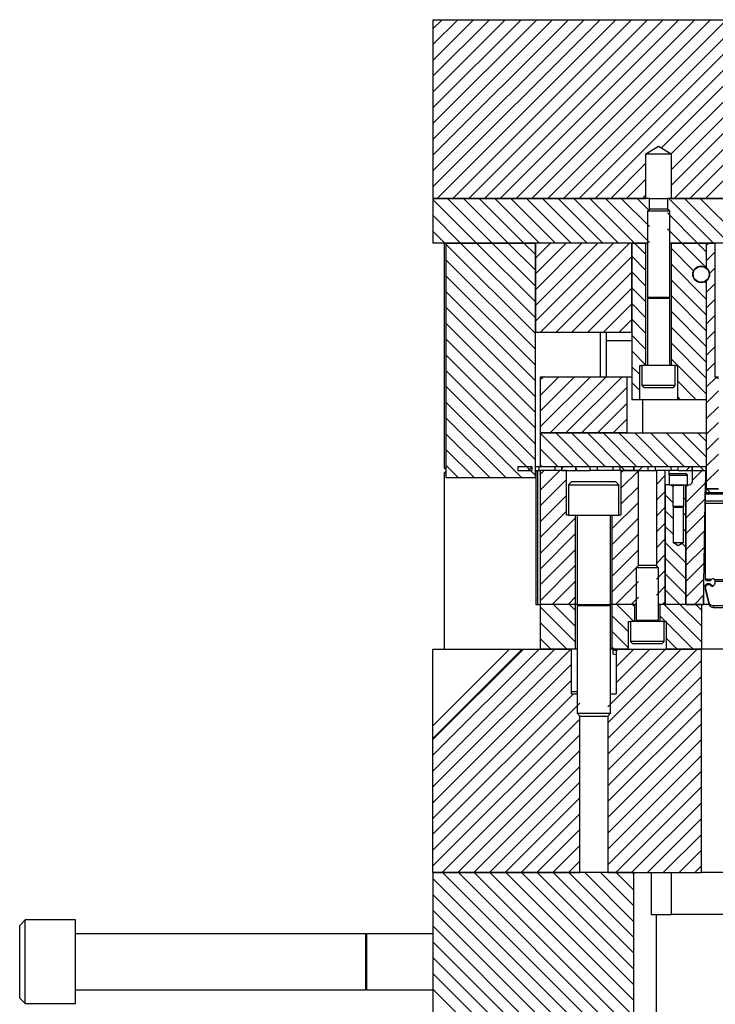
# Model space of a CAD drawing. Header units: inches. Extents: x 1802 to 2468, y -208 to -72.
# Tile 2 of 256: x 1805.48 to 1813.27, y -197.54 to -186.52. Entities that reach past the tile are written whole.
import ezdxf

# ---------------------------------------------------------------- set-up
doc = ezdxf.new("R2010")
doc.units = ezdxf.units.IN
doc.header["$LTSCALE"] = 0.5
doc.header["$MEASUREMENT"] = 0
doc.layers.add('SID-M-F', color=202, linetype='Continuous')
doc.layers.add('SID-M-S', color=105, linetype='Continuous')

msp = doc.modelspace()

# ---------------------------------------------------------------- linework, layer by layer
at = {"layer": 'SID-M-F', "linetype": 'Continuous'}
for p, q in [((1810.10987, -186.62486), (1810.21215, -186.52257)), ((1810.10987, -186.80163), (1810.38893, -186.52257)), ((1810.10987, -186.97841), (1810.5657, -186.52257)), ((1810.10987, -187.15519), (1810.74248, -186.52257)), ((1810.10987, -187.33196), (1810.91926, -186.52257)), ((1810.10987, -187.50874), (1811.09603, -186.52257)), ((1810.10987, -187.68552), (1811.27281, -186.52257)), ((1810.10987, -187.86229), (1811.44959, -186.52257)), ((1810.10987, -188.03907), (1811.62636, -186.52257)), ((1810.10987, -188.21585), (1811.80314, -186.52257)), ((1810.10987, -188.39262), (1811.97992, -186.52257)), ((1810.15669, -188.52257), (1812.15669, -186.52257)), ((1810.33347, -188.52257), (1812.33347, -186.52257)), ((1810.51025, -188.52257), (1812.51025, -186.52257)), ((1810.68702, -188.52257), (1812.68702, -186.52257)), ((1810.8638, -188.52257), (1812.8638, -186.52257)), ((1811.04058, -188.52257), (1813.04058, -186.52257)), ((1811.21735, -188.52257), (1813.21735, -186.52257)), ((1811.39413, -188.52257), (1813.39413, -186.52257)), ((1811.57091, -188.52257), (1813.57091, -186.52257)), ((1811.74768, -188.52257), (1813.74768, -186.52257)), ((1811.92446, -188.52257), (1813.92446, -186.52257)), ((1812.66664, -187.95717), (1814.10124, -186.52257)), ((1812.77549, -188.0251), (1814.27801, -186.52257)), ((1812.77549, -188.20187), (1814.45479, -186.52257)), ((1812.77549, -188.37865), (1814.63157, -186.52257)), ((1812.80834, -188.52257), (1814.80834, -186.52257)), ((1812.98512, -188.52257), (1814.98512, -186.52257)), ((1812.10124, -188.52257), (1812.49424, -188.12957)), ((1813.1619, -188.52257), (1813.64424, -188.04023)), ((1812.27801, -188.52257), (1812.49424, -188.30635)), ((1810.59704, -189.02257), (1810.10987, -188.5354)), ((1810.77382, -189.02257), (1810.27382, -188.52257)), ((1810.9506, -189.02257), (1810.4506, -188.52257)), ((1811.12737, -189.02257), (1810.62737, -188.52257)), ((1811.30415, -189.02257), (1810.80415, -188.52257)), ((1811.48093, -189.02257), (1810.98093, -188.52257)), ((1811.6577, -189.02257), (1811.1577, -188.52257)), ((1811.83448, -189.02257), (1811.33448, -188.52257)), ((1812.01126, -189.02257), (1811.51126, -188.52257)), ((1812.18803, -189.02257), (1811.68803, -188.52257)), ((1812.36481, -189.02257), (1811.86481, -188.52257)), ((1812.53437, -189.01536), (1812.04159, -188.52257)), ((1812.53437, -188.83858), (1812.21836, -188.52257)), ((1812.53437, -188.6618), (1812.39514, -188.52257)), ((1812.45479, -188.52257), (1812.49424, -188.48312)), ((1813.24869, -189.02257), (1812.74869, -188.52257)), ((1813.42547, -189.02257), (1812.92547, -188.52257)), ((1813.60225, -189.02257), (1813.10225, -188.52257)), ((1810.42027, -189.02257), (1810.10987, -188.71218)), ((1813.07192, -189.02257), (1812.73537, -188.68603)), ((1810.24349, -189.02257), (1810.10987, -188.88895)), ((1812.89514, -189.02257), (1812.73537, -188.8628)), ((1811.25607, -190.03515), (1810.25607, -189.03515)), ((1811.25607, -189.85838), (1810.42027, -189.02257)), ((1811.25607, -189.6816), (1810.59704, -189.02257)), ((1811.25607, -189.50482), (1810.77382, -189.02257)), ((1811.25607, -189.32805), (1810.9506, -189.02257)), ((1811.25607, -189.15127), (1811.12737, -189.02257)), ((1811.25607, -189.19097), (1811.42446, -189.02257)), ((1811.25607, -189.36774), (1811.60124, -189.02257)), ((1811.25607, -189.54452), (1811.77801, -189.02257)), ((1811.25607, -189.7213), (1811.95479, -189.02257)), ((1811.25607, -189.89807), (1812.13157, -189.02257)), ((1811.30834, -190.02257), (1812.30834, -189.02257)), ((1812.49437, -189.15213), (1812.36481, -189.02257)), ((1813.0279, -189.33211), (1812.77537, -189.07958)), ((1813.16918, -189.29661), (1812.89514, -189.02257)), ((1813.16918, -189.11983), (1813.07192, -189.02257)), ((1813.16918, -189.04563), (1813.19223, -189.02257)), ((1813.16918, -189.2224), (1813.26987, -189.12171)), ((1811.25607, -190.21193), (1810.25607, -189.21193)), ((1811.48512, -190.02257), (1812.33487, -189.17283)), ((1812.49437, -189.32891), (1812.33487, -189.16941)), ((1813.16918, -189.65016), (1812.77537, -189.25636)), ((1813.20507, -189.36328), (1813.26987, -189.29849)), ((1811.25607, -190.38871), (1810.25607, -189.38871)), ((1811.6619, -190.02257), (1812.33487, -189.3496)), ((1812.49437, -189.50569), (1812.33487, -189.34619)), ((1813.16918, -189.82694), (1812.77537, -189.43313)), ((1811.83867, -190.02257), (1812.33487, -189.52638)), ((1812.49437, -189.68246), (1812.33487, -189.52296)), ((1813.16918, -189.47339), (1813.15276, -189.45697)), ((1813.16918, -189.57596), (1813.26987, -189.47526)), ((1811.25607, -190.56548), (1810.25607, -189.56548)), ((1813.16918, -190.00372), (1812.77537, -189.60991)), ((1813.16918, -189.75273), (1813.26987, -189.65204)), ((1811.25607, -190.74226), (1810.25607, -189.74226)), ((1812.01545, -190.02257), (1812.33487, -189.70316)), ((1812.49437, -189.85924), (1812.33487, -189.69974)), ((1812.19223, -190.02257), (1812.33487, -189.87993)), ((1812.49437, -190.03602), (1812.33487, -189.87652)), ((1813.16918, -190.18049), (1812.77537, -189.78669)), ((1813.16918, -189.92951), (1813.26987, -189.82882)), ((1811.25607, -190.91904), (1810.25607, -189.91904)), ((1813.16918, -190.35727), (1812.77537, -189.96346)), ((1813.16918, -190.10629), (1813.26987, -190.00559)), ((1811.25607, -191.09581), (1810.25607, -190.09581)), ((1812.49437, -190.21279), (1812.33487, -190.05329)), ((1813.16918, -190.53405), (1812.77537, -190.14024)), ((1813.16918, -190.28306), (1813.26987, -190.18237)), ((1811.25607, -191.27259), (1810.25607, -190.27259)), ((1812.49437, -190.38957), (1812.33487, -190.23007)), ((1813.16918, -190.71082), (1812.77537, -190.31702)), ((1812.42387, -190.49585), (1812.33487, -190.40685)), ((1813.16918, -190.45984), (1813.26987, -190.35915)), ((1811.25607, -191.44937), (1810.25607, -190.44937)), ((1811.30987, -190.55138), (1811.33867, -190.52257)), ((1811.30987, -190.72816), (1811.51545, -190.52257)), ((1811.30987, -190.90493), (1811.69223, -190.52257)), ((1811.30987, -191.08171), (1811.869, -190.52257)), ((1811.42078, -191.14757), (1812.04578, -190.52257)), ((1811.59756, -191.14757), (1812.22256, -190.52257)), ((1813.16918, -190.63662), (1813.27833, -190.52746)), ((1811.25607, -191.62614), (1810.25607, -190.62614)), ((1811.77433, -191.14757), (1812.28487, -190.63704)), ((1812.42387, -190.67262), (1812.33487, -190.58362)), ((1813.05415, -190.77257), (1812.84587, -190.56429)), ((1812.34704, -190.77257), (1812.33487, -190.7604)), ((1812.87737, -190.77257), (1812.84587, -190.74107)), ((1813.16918, -190.81339), (1813.30487, -190.6777)), ((1811.10072, -191.64757), (1810.25607, -190.80292)), ((1811.95111, -191.14757), (1812.28487, -190.81382)), ((1813.16918, -190.99017), (1813.30487, -190.85448)), ((1810.92395, -191.64757), (1810.25607, -190.9797)), ((1812.12789, -191.14757), (1812.28487, -190.99059)), ((1813.16918, -191.16695), (1813.30487, -191.03125)), ((1810.74717, -191.64757), (1810.25607, -191.15647)), ((1811.68283, -191.52257), (1811.30987, -191.14961)), ((1811.85961, -191.52257), (1811.48461, -191.14757)), ((1812.03638, -191.52257), (1811.66138, -191.14757)), ((1812.21316, -191.52257), (1811.83816, -191.14757)), ((1812.38994, -191.52257), (1812.01494, -191.14757)), ((1812.56671, -191.52257), (1812.19171, -191.14757)), ((1812.74349, -191.52257), (1812.36849, -191.14757)), ((1812.92027, -191.52257), (1812.54527, -191.14757)), ((1813.09704, -191.52257), (1812.72204, -191.14757)), ((1813.16738, -191.41613), (1812.89882, -191.14757)), ((1813.16738, -191.23936), (1813.0756, -191.14757)), ((1813.16918, -191.34372), (1813.30487, -191.20803)), ((1811.50605, -191.52257), (1811.30987, -191.32639)), ((1810.57039, -191.64757), (1810.25607, -191.33325)), ((1813.16918, -191.5205), (1813.30487, -191.38481)), ((1810.39362, -191.64757), (1810.25607, -191.51003)), ((1811.17728, -191.56785), (1811.21558, -191.52956)), ((1811.32928, -191.52257), (1811.30987, -191.50317)), ((1811.55416, -191.54453), (1811.57611, -191.52257)), ((1811.86558, -191.52855), (1811.85961, -191.52257)), ((1812.25844, -191.56785), (1812.21316, -191.52257)), ((1812.41472, -191.56785), (1812.46, -191.52257)), ((1812.94505, -191.56785), (1812.99033, -191.52257)), ((1813.14232, -191.56785), (1813.09704, -191.52257)), ((1811.30987, -191.61204), (1811.35406, -191.56785)), ((1811.30987, -191.78882), (1811.53084, -191.56785)), ((1811.70761, -191.56785), (1811.70987, -191.56559)), ((1811.72811, -191.56785), (1811.70987, -191.54961)), ((1812.21437, -191.59142), (1812.23794, -191.56785)), ((1812.21437, -191.7682), (1812.40937, -191.5732)), ((1812.61037, -191.72575), (1812.70987, -191.62625)), ((1813.00987, -191.67981), (1813.12183, -191.56785)), ((1813.16918, -191.69728), (1813.30487, -191.56158)), ((1811.30987, -191.96559), (1811.60537, -191.67009)), ((1812.21437, -191.94498), (1812.40937, -191.74998)), ((1812.80058, -191.75644), (1812.77199, -191.72785)), ((1812.94058, -191.92588), (1813.16035, -191.70611)), ((1812.94058, -191.7491), (1812.96183, -191.72785)), ((1811.30987, -192.14237), (1811.60537, -191.84687)), ((1812.61037, -191.90253), (1812.70987, -191.80303)), ((1812.80058, -191.93322), (1812.70987, -191.84251)), ((1812.94058, -191.89644), (1812.91058, -191.86644)), ((1813.21554, -191.81785), (1813.17027, -191.77257)), ((1812.11287, -192.22325), (1812.40937, -191.92675)), ((1812.61037, -192.07931), (1812.70987, -191.97981)), ((1812.94058, -192.10265), (1813.15721, -191.88602)), ((1811.30987, -192.31915), (1811.60537, -192.02365)), ((1811.30987, -192.49592), (1811.70687, -192.09892)), ((1812.80058, -192.10999), (1812.70987, -192.01928)), ((1812.94058, -192.07322), (1812.91058, -192.04322)), ((1812.94058, -192.27943), (1813.15407, -192.06594)), ((1812.11287, -192.40003), (1812.40937, -192.10353)), ((1812.61037, -192.25609), (1812.70987, -192.15659)), ((1812.80058, -192.28677), (1812.70987, -192.19606)), ((1811.30987, -192.6727), (1811.70687, -192.2757)), ((1812.11287, -192.57681), (1812.40937, -192.28031)), ((1812.94058, -192.24999), (1812.91058, -192.21999)), ((1812.94058, -192.45621), (1813.15092, -192.24586)), ((1812.61037, -192.43286), (1812.70987, -192.33336)), ((1812.94058, -192.60355), (1812.70987, -192.37284)), ((1812.94058, -192.42677), (1812.89876, -192.38495)), ((1812.94058, -192.63298), (1813.14778, -192.42578)), ((1811.30987, -192.84948), (1811.70687, -192.45248)), ((1812.11287, -192.75359), (1812.40937, -192.45709)), ((1812.61037, -192.60964), (1812.70987, -192.51014)), ((1811.30987, -193.02625), (1811.70687, -192.62925)), ((1812.11287, -192.93036), (1812.40937, -192.63386)), ((1812.94058, -192.78032), (1812.70987, -192.54961)), ((1812.94058, -192.80976), (1813.14464, -192.60569)), ((1812.61037, -192.78642), (1812.70987, -192.68692)), ((1812.94058, -192.9571), (1812.70987, -192.72639)), ((1811.44505, -193.06785), (1811.70687, -192.80603)), ((1812.15216, -193.06785), (1812.40937, -192.81064)), ((1812.61037, -192.96319), (1812.70987, -192.86369)), ((1812.94058, -192.98654), (1813.1415, -192.78561)), ((1812.87455, -193.06785), (1812.70987, -192.90317)), ((1813.03604, -193.06785), (1813.13836, -192.96553)), ((1811.70687, -193.31438), (1811.46034, -193.06785)), ((1811.62183, -193.06785), (1811.70687, -192.98281)), ((1811.70687, -193.1376), (1811.63712, -193.06785)), ((1812.35745, -193.25785), (1812.16745, -193.06785)), ((1812.32893, -193.06785), (1812.40937, -192.98742)), ((1812.36937, -193.093), (1812.34422, -193.06785)), ((1812.68249, -193.06785), (1812.70987, -193.04047)), ((1813.11918, -193.48925), (1812.69778, -193.06785)), ((1813.11918, -193.31248), (1812.87455, -193.06785)), ((1813.11918, -193.1357), (1813.05133, -193.06785)), ((1811.70687, -193.49116), (1811.30987, -193.09416)), ((1812.29887, -193.37605), (1812.11287, -193.19005)), ((1812.711, -193.25785), (1812.65037, -193.19722)), ((1811.60679, -193.56785), (1811.30987, -193.27093)), ((1813.021, -193.56785), (1812.72087, -193.26772)), ((1812.29887, -193.55283), (1812.11287, -193.36683)), ((1811.43001, -193.56785), (1811.30987, -193.44771)), ((1812.84422, -193.56785), (1812.72087, -193.4445)), ((1810.10987, -194.57981), (1811.12183, -193.56785)), ((1810.10987, -194.75659), (1811.2986, -193.56785)), ((1810.10987, -194.93336), (1811.47538, -193.56785)), ((1810.10987, -195.11014), (1811.65216, -193.56785)), ((1812.06612, -194.21455), (1812.71282, -193.56785)), ((1812.06612, -194.39133), (1812.88959, -193.56785)), ((1812.06612, -194.5681), (1813.06637, -193.56785)), ((1812.13712, -193.56785), (1812.11287, -193.5436)), ((1812.15987, -193.59047), (1812.18249, -193.56785)), ((1812.15987, -193.76725), (1812.35926, -193.56785)), ((1812.15987, -193.94402), (1812.53604, -193.56785)), ((1810.10987, -195.28692), (1811.65987, -193.73692)), ((1812.06612, -194.74488), (1813.11418, -193.69682)), ((1810.10987, -195.46369), (1811.65987, -193.91369)), ((1812.06612, -194.92166), (1813.11418, -193.8736)), ((1810.10987, -195.64047), (1811.68249, -194.06785)), ((1812.06612, -195.09843), (1813.11418, -194.05037)), ((1810.10987, -195.81725), (1811.75362, -194.1735)), ((1812.06612, -195.27521), (1813.11418, -194.22715)), ((1810.10987, -195.99402), (1811.75362, -194.35027)), ((1812.06612, -195.45199), (1813.11418, -194.40393)), ((1810.21282, -196.06785), (1811.75362, -194.52705)), ((1812.06612, -195.62876), (1813.11418, -194.5807)), ((1810.38959, -196.06785), (1811.75362, -194.70383)), ((1812.06612, -195.80554), (1813.11418, -194.75748)), ((1810.56637, -196.06785), (1811.75362, -194.8806)), ((1812.06612, -195.98232), (1813.11418, -194.93426)), ((1810.74315, -196.06785), (1811.75362, -195.05738)), ((1812.15736, -196.06785), (1813.11418, -195.11103)), ((1810.91992, -196.06785), (1811.75362, -195.23416)), ((1812.33414, -196.06785), (1813.11418, -195.28781)), ((1811.0967, -196.06785), (1811.75362, -195.41093)), ((1812.51091, -196.06785), (1813.11418, -195.46459)), ((1811.27348, -196.06785), (1811.75362, -195.58771)), ((1812.68769, -196.06785), (1813.11418, -195.64136)), ((1811.45025, -196.06785), (1811.75362, -195.76449)), ((1812.86447, -196.06785), (1813.11418, -195.81814)), ((1811.62703, -196.06785), (1811.75362, -195.94126)), ((1813.04124, -196.06785), (1813.11418, -195.99492)), ((1812.35987, -198.3868), (1810.10987, -196.1368)), ((1812.35987, -198.21002), (1810.2177, -196.06785)), ((1812.35987, -198.03324), (1810.39447, -196.06785)), ((1812.35987, -197.85647), (1810.57125, -196.06785)), ((1812.35987, -197.67969), (1810.74803, -196.06785)), ((1812.35987, -197.50291), (1810.9248, -196.06785)), ((1812.35987, -197.32614), (1811.10158, -196.06785)), ((1812.35987, -197.14936), (1811.27836, -196.06785)), ((1812.35987, -196.97258), (1811.45514, -196.06785)), ((1812.35987, -196.79581), (1811.63191, -196.06785)), ((1812.35987, -196.61903), (1811.80869, -196.06785)), ((1812.35987, -196.44225), (1811.98547, -196.06785)), ((1812.35987, -196.26548), (1812.16224, -196.06785)), ((1812.35987, -196.0887), (1812.33902, -196.06785)), ((1812.35987, -198.56357), (1810.10987, -196.31357)), ((1812.35987, -198.74035), (1810.10987, -196.49035)), ((1812.35987, -198.91713), (1810.10987, -196.66713)), ((1812.35987, -199.0939), (1810.10987, -196.8439)), ((1812.35987, -199.27068), (1810.10987, -197.02068)), ((1812.35987, -199.44746), (1810.10987, -197.19746)), ((1812.35987, -199.62423), (1810.10987, -197.37423))]:
    msp.add_line(p, q, dxfattribs=at)
at = {"layer": 'SID-M-S'}
for p, q in [((1810.10987, -186.52257), (1810.10987, -188.52257)), ((1810.10987, -186.52257), (1817.63037, -186.52257)), ((1812.49424, -188.02257), (1812.63487, -187.93808)), ((1812.63487, -187.93808), (1812.77549, -188.02257)), ((1812.49424, -188.02257), (1812.77549, -188.02257)), ((1812.49424, -188.52257), (1812.49424, -188.02257)), ((1812.77549, -188.02257), (1812.77549, -188.52257)), ((1810.10987, -188.52257), (1810.10987, -189.02257)), ((1812.53437, -188.52257), (1810.10987, -188.52257)), ((1810.10987, -188.52257), (1812.49424, -188.52257)), ((1812.53437, -188.52257), (1812.73537, -188.52257)), ((1812.53437, -188.64257), (1812.53437, -188.52257)), ((1812.73537, -188.52257), (1812.73537, -188.64257)), ((1813.68437, -188.52257), (1812.73537, -188.52257)), ((1812.77549, -188.52257), (1813.64424, -188.52257)), ((1812.53437, -188.64257), (1812.50987, -188.66707)), ((1812.50987, -188.66707), (1812.50987, -189.63326)), ((1812.75987, -188.66707), (1812.50987, -188.66707)), ((1812.73537, -188.64257), (1812.53437, -188.64257)), ((1812.75987, -188.66707), (1812.73537, -188.64257)), ((1812.75987, -189.63326), (1812.75987, -188.66707)), ((1812.50987, -189.02257), (1810.10987, -189.02257)), ((1810.23487, -189.02257), (1810.23487, -191.53757)), ((1810.25607, -189.02257), (1811.25607, -189.02257)), ((1810.25607, -189.02257), (1810.25607, -191.64757)), ((1811.25607, -191.64757), (1811.25607, -189.02257)), ((1812.33487, -189.02257), (1811.25607, -189.02257)), ((1811.25607, -189.02257), (1811.25607, -190.02257)), ((1812.33487, -189.02257), (1812.33487, -190.77257)), ((1812.33487, -189.02257), (1812.49437, -189.02257)), ((1812.33487, -190.02257), (1812.33487, -189.02257)), ((1812.49437, -190.39257), (1812.49437, -189.02257)), ((1813.65987, -189.02257), (1812.75987, -189.02257)), ((1812.77537, -189.02257), (1813.16918, -189.02257)), ((1812.77537, -189.02257), (1812.77537, -190.39257)), ((1813.16918, -189.02257), (1813.16918, -189.29814)), ((1813.16918, -189.02257), (1813.26987, -189.02257)), ((1813.16918, -189.02257), (1813.16918, -189.29814)), ((1813.26987, -190.52257), (1813.26987, -189.02257)), ((1813.16918, -189.44701), (1813.16918, -191.77257)), ((1813.16918, -189.44701), (1813.16918, -190.77257)), ((1812.50987, -189.63326), (1812.53017, -189.64065)), ((1812.75987, -189.63326), (1812.50987, -189.63326)), ((1812.50987, -189.64218), (1812.50987, -190.39257)), ((1812.75987, -189.64218), (1812.50987, -189.64218)), ((1812.73956, -189.64065), (1812.53017, -189.64065)), ((1812.73956, -189.64065), (1812.75987, -189.63326)), ((1812.75987, -190.39257), (1812.75987, -189.64218)), ((1812.33487, -190.02257), (1811.25607, -190.02257)), ((1811.98487, -190.52257), (1811.98487, -190.02257)), ((1812.04737, -190.02257), (1812.04737, -190.11285)), ((1812.04737, -190.11285), (1812.33487, -190.11285)), ((1812.04737, -190.11285), (1812.33487, -190.11285)), ((1812.04737, -190.11285), (1812.04737, -190.52257)), ((1812.42387, -190.77257), (1812.42387, -190.39257)), ((1812.42387, -190.39257), (1812.44737, -190.39257)), ((1812.44737, -190.39257), (1812.44737, -190.61757)), ((1812.82237, -190.39257), (1812.44737, -190.39257)), ((1812.82237, -190.61757), (1812.82237, -190.39257)), ((1812.82237, -190.39257), (1812.84587, -190.39257)), ((1812.84587, -190.39257), (1812.84587, -190.77257)), ((1812.28487, -190.52257), (1811.30987, -190.52257)), ((1811.30987, -190.52257), (1811.30987, -191.14757)), ((1812.28487, -191.14757), (1812.28487, -190.52257)), ((1812.33487, -190.52257), (1812.28487, -190.52257)), ((1813.30487, -190.54278), (1813.26987, -190.52257)), ((1813.30487, -190.52257), (1813.26987, -190.52257)), ((1812.44737, -190.61757), (1812.47237, -190.64257)), ((1812.82237, -190.61757), (1812.44737, -190.61757)), ((1812.79737, -190.64257), (1812.47237, -190.64257)), ((1812.79737, -190.64257), (1812.82237, -190.61757)), ((1812.33487, -190.77257), (1812.42387, -190.77257)), ((1812.42387, -190.77257), (1812.84587, -190.77257)), ((1812.45987, -191.14757), (1812.45987, -190.77257)), ((1812.84587, -190.77257), (1813.16918, -190.77257)), ((1811.30987, -191.14757), (1813.16738, -191.14757)), ((1811.30987, -191.14757), (1811.30987, -191.52257)), ((1812.28487, -191.14757), (1811.30987, -191.14757)), ((1813.16738, -191.14757), (1813.16738, -191.52257)), ((1813.16918, -191.14757), (1813.16738, -191.14757)), ((1810.23487, -191.53757), (1810.25607, -191.55877)), ((1810.23487, -191.53757), (1810.25607, -191.53757)), ((1811.05987, -191.52257), (1811.21558, -191.52257)), ((1811.05987, -191.52257), (1811.05987, -191.56785)), ((1811.21558, -191.52257), (1811.21558, -191.56785)), ((1811.25607, -191.52257), (1811.2963, -191.52257)), ((1811.2963, -191.52257), (1811.2963, -191.56785)), ((1811.2963, -191.52257), (1811.30987, -191.52257)), ((1811.30987, -191.52257), (1813.16738, -191.52257)), ((1811.47344, -191.52257), (1811.47344, -191.56785)), ((1811.55416, -191.52257), (1811.70987, -191.52257)), ((1811.55416, -191.56785), (1811.55416, -191.52257)), ((1811.70987, -191.56785), (1811.70987, -191.52257)), ((1811.70987, -191.52257), (1811.86558, -191.52257)), ((1811.70987, -191.52257), (1811.70987, -191.56785)), ((1811.86558, -191.52257), (1811.86558, -191.56785)), ((1811.9463, -191.52257), (1811.9463, -191.56785)), ((1812.12344, -191.52257), (1812.12344, -191.56785)), ((1812.20416, -191.52257), (1812.35987, -191.52257)), ((1812.20416, -191.56785), (1812.20416, -191.52257)), ((1812.35987, -191.56785), (1812.35987, -191.52257)), ((1812.35987, -191.52257), (1812.51558, -191.52257)), ((1812.35987, -191.52257), (1812.35987, -191.56785)), ((1812.51558, -191.52257), (1812.51558, -191.56785)), ((1812.5963, -191.52257), (1812.5963, -191.56785)), ((1812.77344, -191.52257), (1812.77344, -191.56785)), ((1812.85416, -191.52257), (1813.00987, -191.52257)), ((1812.85416, -191.56785), (1812.85416, -191.52257)), ((1813.00987, -191.56785), (1813.00987, -191.52257)), ((1813.00987, -191.52257), (1813.00987, -191.56785)), ((1813.00987, -191.52257), (1813.16558, -191.52257)), ((1813.16558, -191.52257), (1813.16558, -191.56785)), ((1813.16918, -191.52257), (1813.16738, -191.52257)), ((1810.25607, -191.57665), (1810.23487, -191.59785)), ((1810.23487, -191.59785), (1810.23487, -193.56785)), ((1810.25607, -191.59785), (1810.23487, -191.59785)), ((1810.25607, -191.64757), (1811.25607, -191.64757)), ((1811.05987, -191.56785), (1811.21558, -191.56785)), ((1811.25607, -191.56785), (1811.25987, -191.56785)), ((1811.25987, -191.56785), (1811.25987, -193.06785)), ((1811.25987, -191.56785), (1811.27987, -191.56785)), ((1811.27987, -191.56785), (1811.27987, -193.06785)), ((1811.27987, -191.56785), (1811.30987, -191.56785)), ((1811.30987, -191.56785), (1811.30987, -193.06785)), ((1811.60537, -191.56785), (1811.30987, -191.56785)), ((1811.55416, -191.56785), (1811.70987, -191.56785)), ((1811.60537, -192.06785), (1811.60537, -191.56785)), ((1811.70987, -191.56785), (1811.86558, -191.56785)), ((1812.20416, -191.56785), (1811.86558, -191.56785)), ((1812.20416, -191.56785), (1812.35987, -191.56785)), ((1812.21437, -191.56785), (1812.21437, -192.06785)), ((1812.40937, -191.56785), (1812.21437, -191.56785)), ((1812.35987, -191.56785), (1812.51558, -191.56785)), ((1812.40937, -192.63285), (1812.40937, -191.56785)), ((1812.51558, -191.56785), (1812.61037, -191.56785)), ((1812.61037, -191.56785), (1812.61037, -192.63285)), ((1812.70987, -191.56785), (1812.61037, -191.56785)), ((1812.70987, -193.06785), (1812.70987, -191.56785)), ((1812.75434, -191.56785), (1812.70987, -191.56785)), ((1812.75308, -191.62254), (1812.75308, -191.72785)), ((1812.75308, -191.62254), (1812.95808, -191.62254)), ((1812.85416, -191.56785), (1812.75434, -191.56785)), ((1812.75434, -191.6156), (1812.75434, -191.56785)), ((1812.77276, -191.60285), (1812.93839, -191.60285)), ((1812.85416, -191.56785), (1813.00987, -191.56785)), ((1812.95808, -191.72785), (1812.95808, -191.62254)), ((1813.00987, -191.56785), (1813.16558, -191.56785)), ((1813.00987, -191.56785), (1813.00987, -191.69785)), ((1813.00987, -191.56785), (1813.16558, -191.56785)), ((1813.16558, -191.69285), (1813.16558, -191.56785)), ((1813.16558, -191.56785), (1813.16918, -191.56785)), ((1811.66612, -191.69285), (1811.62862, -191.73035)), ((1811.62862, -191.73035), (1811.62862, -192.06785)), ((1811.62862, -191.73035), (1812.19112, -191.73035)), ((1811.66612, -191.69285), (1812.15362, -191.69285)), ((1812.19112, -191.73035), (1812.15362, -191.69285)), ((1812.19112, -192.06785), (1812.19112, -191.73035)), ((1812.75308, -191.72785), (1812.70987, -191.72785)), ((1812.70987, -191.72785), (1812.70987, -193.06785)), ((1812.75308, -191.72785), (1812.95808, -191.72785)), ((1812.79308, -191.72785), (1812.79308, -191.72824)), ((1812.79308, -191.72824), (1812.91808, -191.72824)), ((1812.80063, -191.72977), (1812.79308, -191.73252)), ((1812.79308, -191.73252), (1812.79308, -191.9661)), ((1812.79308, -191.73252), (1812.91808, -191.73252)), ((1812.80058, -191.72979), (1812.80058, -191.72827)), ((1812.80063, -191.72977), (1812.91052, -191.72977)), ((1812.91808, -191.73252), (1812.91052, -191.72977)), ((1812.91058, -191.72827), (1812.91058, -191.72979)), ((1812.91808, -191.72824), (1812.91808, -191.72785)), ((1812.91808, -191.9661), (1812.91808, -191.73252)), ((1812.94058, -191.72785), (1812.94058, -193.06785)), ((1812.94058, -193.06785), (1812.94058, -191.72785)), ((1812.95808, -191.72785), (1812.97987, -191.72785)), ((1813.13658, -193.06785), (1813.16058, -191.69285)), ((1813.16058, -191.69285), (1813.16558, -191.69285)), ((1813.1577, -191.8575), (1813.1577, -191.90785)), ((1813.16296, -191.79737), (1813.16296, -191.82938)), ((1813.17099, -191.82094), (1813.16296, -191.82938)), ((1813.16296, -191.82938), (1813.50678, -191.82938)), ((1813.30487, -191.77257), (1813.16558, -191.77257)), ((1813.16558, -191.77257), (1813.16558, -191.81785)), ((1813.50416, -191.81785), (1813.16558, -191.81785)), ((1813.16918, -191.77257), (1813.30487, -191.77257)), ((1812.79308, -191.9661), (1812.80483, -191.97785)), ((1812.79308, -191.9661), (1812.91808, -191.9661)), ((1812.80058, -192.37785), (1812.80058, -191.9736)), ((1812.80483, -191.97785), (1812.90633, -191.97785)), ((1812.90633, -191.97785), (1812.91808, -191.9661)), ((1812.91058, -191.9736), (1812.91058, -192.37785)), ((1813.1577, -191.90785), (1813.51203, -191.90785)), ((1813.1577, -191.90785), (1813.1577, -191.93569)), ((1813.1577, -191.93569), (1813.51203, -191.93569)), ((1813.1577, -191.93569), (1813.1577, -192.78242)), ((1811.62862, -192.06785), (1811.60537, -192.06785)), ((1811.62862, -192.06785), (1812.19112, -192.06785)), ((1811.70687, -193.06785), (1811.70687, -192.06785)), ((1811.72237, -192.06785), (1811.72237, -193.06824)), ((1812.09737, -193.06824), (1812.09737, -192.06785)), ((1812.11287, -192.06785), (1812.11287, -193.06785)), ((1812.21437, -192.06785), (1812.19112, -192.06785)), ((1812.85558, -192.4109), (1812.80058, -192.37785)), ((1812.91058, -192.37785), (1812.80058, -192.37785)), ((1812.91058, -192.37785), (1812.85558, -192.4109)), ((1812.40937, -192.63285), (1812.38487, -192.65735)), ((1812.61037, -192.63285), (1812.40937, -192.63285)), ((1812.63487, -192.65735), (1812.61037, -192.63285)), ((1812.38487, -192.65735), (1812.38487, -193.24854)), ((1812.63487, -192.65735), (1812.38487, -192.65735)), ((1812.63487, -193.24854), (1812.63487, -192.65735)), ((1813.14237, -193.06785), (1813.14237, -192.73602)), ((1813.1577, -192.78242), (1813.17225, -192.78242)), ((1813.1577, -192.8579), (1813.15793, -192.85684)), ((1813.1577, -192.87056), (1813.1577, -192.8579)), ((1813.16951, -192.87056), (1813.1577, -192.87056)), ((1813.1577, -192.87056), (1813.1577, -192.87601)), ((1813.15793, -192.85684), (1813.1586, -192.85582)), ((1813.1586, -192.85582), (1813.15969, -192.85487)), ((1813.15969, -192.85487), (1813.16116, -192.85405)), ((1813.16116, -192.85405), (1813.16295, -192.85337)), ((1813.16295, -192.85337), (1813.16499, -192.85287)), ((1813.16499, -192.85287), (1813.16721, -192.85256)), ((1813.16721, -192.85256), (1813.16951, -192.85245)), ((1813.16951, -192.87056), (1813.16951, -192.85245)), ((1813.20587, -192.78756), (1813.17739, -192.78756)), ((1813.17739, -192.78756), (1813.17739, -192.8021)), ((1813.20587, -192.8021), (1813.17739, -192.8021)), ((1813.20587, -192.83911), (1813.17739, -192.83911)), ((1813.17739, -192.83911), (1813.17739, -192.84547)), ((1813.17739, -192.84547), (1813.20587, -192.84547)), ((1813.20587, -192.78756), (1813.20587, -192.8021)), ((1813.20587, -192.83911), (1813.20587, -192.84547)), ((1813.22329, -192.79157), (1813.21041, -192.78481)), ((1813.21488, -192.84836), (1813.21284, -192.8492)), ((1813.21684, -192.84775), (1813.21488, -192.84836)), ((1813.21865, -192.84741), (1813.21684, -192.84775)), ((1813.22023, -192.84735), (1813.21865, -192.84741)), ((1813.22153, -192.84757), (1813.22023, -192.84735)), ((1813.2225, -192.84807), (1813.22153, -192.84757)), ((1813.22297, -192.84859), (1813.2225, -192.84807)), ((1813.2408, -192.86546), (1813.24167, -192.85502)), ((1813.26068, -192.78756), (1813.26597, -192.7987)), ((1813.26068, -192.78756), (1813.40906, -192.78756)), ((1813.26068, -192.78756), (1813.26597, -192.81152)), ((1813.26597, -192.7987), (1813.26597, -192.80573)), ((1813.26597, -192.80573), (1813.26597, -192.83499)), ((1813.26597, -192.80573), (1813.40377, -192.80573)), ((1813.1577, -192.87601), (1813.1577, -192.89147)), ((1813.15995, -192.88912), (1813.19821, -193.04507)), ((1813.15995, -192.88912), (1813.15995, -192.91003)), ((1813.15995, -192.91003), (1813.19821, -193.06598)), ((1811.25987, -193.06785), (1811.27987, -193.06785)), ((1811.27987, -193.06785), (1811.30987, -193.06785)), ((1811.70687, -193.06785), (1811.30987, -193.06785)), ((1811.70687, -193.06785), (1811.30987, -193.06785)), ((1811.30987, -193.06785), (1811.30987, -193.56785)), ((1811.72237, -193.06785), (1811.70687, -193.06785)), ((1811.70687, -193.56785), (1811.70687, -193.06785)), ((1811.72237, -193.06785), (1811.70687, -193.06785)), ((1811.72237, -193.06824), (1812.09737, -193.06824)), ((1811.74942, -193.06977), (1811.72237, -193.07962)), ((1811.72237, -193.07962), (1811.72237, -194.2866)), ((1811.72237, -193.07962), (1812.09737, -193.07962)), ((1811.74942, -193.06977), (1812.07031, -193.06977)), ((1812.09737, -193.07962), (1812.07031, -193.06977)), ((1812.11287, -193.06785), (1812.09737, -193.06785)), ((1812.11287, -193.06785), (1812.09737, -193.06785)), ((1812.09737, -194.2866), (1812.09737, -193.07962)), ((1812.38487, -193.06785), (1812.11287, -193.06785)), ((1812.11287, -193.06785), (1812.11287, -193.56785)), ((1812.36937, -193.06785), (1812.11287, -193.06785)), ((1812.36937, -193.25785), (1812.36937, -193.06785)), ((1812.70987, -193.06785), (1812.63487, -193.06785)), ((1812.65037, -193.06785), (1812.65037, -193.25785)), ((1813.11918, -193.06785), (1812.65037, -193.06785)), ((1812.94058, -193.06785), (1812.70987, -193.06785)), ((1812.94058, -193.06785), (1813.13658, -193.06785)), ((1813.11918, -193.56785), (1813.11918, -193.06785)), ((1813.14237, -193.06785), (1813.13658, -193.06785)), ((1813.19872, -193.06785), (1813.14237, -193.06785)), ((1813.19821, -193.04507), (1813.19821, -193.06598)), ((1813.2463, -193.07944), (1813.2463, -193.10035)), ((1813.2463, -193.07944), (1813.42344, -193.07944)), ((1813.2463, -193.10035), (1813.42344, -193.10035)), ((1812.29887, -193.25785), (1812.32237, -193.25785)), ((1812.29887, -193.56785), (1812.29887, -193.25785)), ((1812.32237, -193.25785), (1812.32237, -193.48285)), ((1812.69737, -193.25785), (1812.32237, -193.25785)), ((1812.38487, -193.24854), (1812.40517, -193.25593)), ((1812.63487, -193.24854), (1812.38487, -193.24854)), ((1812.38487, -193.25746), (1812.38487, -193.25785)), ((1812.63487, -193.25746), (1812.38487, -193.25746)), ((1812.61456, -193.25593), (1812.40517, -193.25593)), ((1812.61456, -193.25593), (1812.63487, -193.24854)), ((1812.63487, -193.25785), (1812.63487, -193.25746)), ((1812.69737, -193.48285), (1812.69737, -193.25785)), ((1812.69737, -193.25785), (1812.72087, -193.25785)), ((1812.72087, -193.25785), (1812.72087, -193.56785)), ((1812.32237, -193.48285), (1812.34737, -193.50785)), ((1812.69737, -193.48285), (1812.32237, -193.48285)), ((1812.67237, -193.50785), (1812.34737, -193.50785)), ((1812.67237, -193.50785), (1812.69737, -193.48285)), ((1811.10987, -193.56785), (1810.10987, -194.56785)), ((1810.10987, -194.42643), (1810.96845, -193.56785)), ((1810.10987, -193.56785), (1810.96845, -193.56785)), ((1810.10987, -194.42643), (1810.10987, -193.56785)), ((1810.96845, -193.56785), (1811.10987, -193.56785)), ((1811.10987, -193.56785), (1811.65987, -193.56785)), ((1811.70687, -193.56785), (1811.30987, -193.56785)), ((1811.65987, -194.06785), (1811.65987, -193.56785)), ((1811.72237, -193.56785), (1811.70687, -193.56785)), ((1812.11287, -193.56785), (1812.09737, -193.56785)), ((1812.29887, -193.56785), (1812.11287, -193.56785)), ((1812.15987, -193.5714), (1812.12393, -193.5787)), ((1812.12393, -193.5787), (1812.12393, -193.62338)), ((1812.15987, -193.586), (1812.12393, -193.5787)), ((1812.15987, -193.5787), (1812.12393, -193.5787)), ((1812.15987, -193.63068), (1812.12393, -193.62338)), ((1812.15987, -193.56785), (1812.15987, -194.06785)), ((1812.15987, -193.56785), (1813.11418, -193.56785)), ((1813.11918, -193.56785), (1812.72087, -193.56785)), ((1813.11418, -196.06785), (1813.11418, -193.56785)), ((1813.55056, -193.56785), (1813.11918, -193.56785)), ((1811.65987, -194.04335), (1811.72237, -194.04335)), ((1811.65987, -194.06785), (1811.72237, -194.06785)), ((1812.09737, -194.06785), (1812.15987, -194.06785)), ((1811.72237, -194.2866), (1811.75362, -194.31785)), ((1811.72237, -194.2866), (1812.09737, -194.2866)), ((1812.06612, -194.31785), (1812.09737, -194.2866)), ((1811.75362, -196.06785), (1811.75362, -194.31785)), ((1811.75362, -194.31785), (1812.06612, -194.31785)), ((1812.06612, -194.31785), (1812.06612, -196.06785)), ((1810.10987, -194.56785), (1810.10987, -194.42643)), ((1810.10987, -196.06785), (1810.10987, -194.56785)), ((1810.10987, -196.06785), (1810.10987, -201.56785)), ((1812.35987, -196.06785), (1810.10987, -196.06785)), ((1810.10987, -196.06785), (1811.75362, -196.06785)), ((1812.06612, -196.06785), (1813.11418, -196.06785)), ((1812.35987, -201.56785), (1812.35987, -196.06785)), ((1812.55278, -196.06785), (1812.77785, -196.06785)), ((1812.55278, -196.06785), (1812.55278, -196.54029)), ((1812.77785, -196.06785), (1812.77785, -196.54029)), ((1813.55556, -196.06785), (1813.11418, -196.06785)), ((1805.54737, -196.5991), (1805.48487, -196.6616)), ((1806.10987, -196.5991), (1805.54737, -196.5991)), ((1805.54737, -197.5366), (1805.54737, -196.5991)), ((1806.10987, -197.5366), (1806.10987, -196.5991)), ((1812.55278, -196.54029), (1812.77785, -196.54029)), ((1812.60987, -196.54029), (1812.60987, -198.31785)), ((1813.94189, -196.54029), (1812.77785, -196.54029)), ((1805.48487, -197.4741), (1805.48487, -196.6616)), ((1809.36026, -196.75535), (1806.10987, -196.75535)), ((1809.36026, -197.38035), (1809.36026, -196.75535)), ((1809.3688, -196.75535), (1809.36179, -196.7746)), ((1809.36179, -197.3611), (1809.36179, -196.7746)), ((1810.10987, -196.75535), (1809.3688, -196.75535)), ((1809.3688, -197.38035), (1809.3688, -196.75535)), ((1806.10987, -197.38035), (1809.36026, -197.38035)), ((1809.36179, -197.3611), (1809.3688, -197.38035)), ((1809.3688, -197.38035), (1810.10987, -197.38035)), ((1805.48487, -197.4741), (1805.54737, -197.5366)), ((1805.54737, -197.5366), (1806.10987, -197.5366))]:
    msp.add_line(p, q, dxfattribs=at)
for radius in [0.09375, 0.0885]:
    msp.add_circle((1813.11218, -189.37257), radius, dxfattribs=at)
for centre, radius, start, end in [((1812.5299, -189.64139), 0.000787, 270, 70), ((1812.73983, -189.64139), 0.000787, 110, 270), ((1812.77276, -191.62254), 0.01969, 90, 180), ((1812.93839, -191.62254), 0.01969, 0, 90), ((1812.80036, -191.72903), 0.000787, 290, 90), ((1812.91079, -191.72903), 0.000787, 90, 250), ((1812.97987, -191.69785), 0.03, 270, 0), ((1813.21943, -191.85434), 0.06174, 156.158618, 176.070667), ((1813.22068, -191.82271), 0.06304, 156.294474, 170.55233), ((1813.17739, -192.78242), 0.01969, 180, 270), ((1813.23557, -192.87054), 0.07787, 180.016818, 193.809765), ((1813.17697, -192.85292), 0.00747, 86.778794, 176.367952), ((1813.17739, -192.78242), 0.00514, 180, 270), ((1813.20587, -192.78242), 0.00514, 270, 332.282252), ((1813.20587, -192.78242), 0.01969, 270, 332.282252), ((1813.20604, -192.85351), 0.00805, 32.378901, 91.243121), ((1813.24236, -192.83061), 0.03489, 212.20083, 267.440802), ((1813.24333, -192.8021), 0.02264, 39.990168, 152.282252), ((1813.24434, -192.8335), 0.02169, 262.932711, 356.046671), ((1813.23557, -192.89144), 0.07787, 180.016818, 193.809765), ((1811.74915, -193.06903), 0.000787, 290, 90), ((1812.07058, -193.06903), 0.000787, 90, 250), ((1813.24441, -193.03126), 0.04822, 196.643692, 272.246195), ((1813.24441, -193.05217), 0.04822, 196.643692, 272.246195), ((1812.4049, -193.25667), 0.000787, 270, 70), ((1812.61483, -193.25667), 0.000787, 110, 270), ((1809.36105, -196.77433), 0.000787, 180, 340), ((1809.36105, -197.36137), 0.000787, 20, 180)]:
    msp.add_arc(centre, radius, start, end, dxfattribs=at)
for points, knots in [([(1813.17739, -192.83911), (1813.175, -192.83935), (1813.17, -192.83986), (1813.16365, -192.84383), (1813.15931, -192.84951), (1813.15781, -192.8545), (1813.15772, -192.85731), (1813.1577, -192.8579)], [0, 0, 0, 0, 0.235476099, 0.491807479, 0.717634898, 0.93983069, 1, 1, 1, 1]), ([(1813.223, -192.84864), (1813.22146, -192.84664), (1813.21851, -192.84278), (1813.21215, -192.83965), (1813.20784, -192.83928), (1813.20587, -192.83911)], [0, 0, 0, 0, 0.36941972, 0.7112592, 1, 1, 1, 1]), ([(1813.24157, -192.85913), (1813.23921, -192.85879), (1813.23419, -192.85805), (1813.2273, -192.85431), (1813.22447, -192.85058), (1813.223, -192.84864)], [0, 0, 0, 0, 0.29825979, 0.63579257, 1, 1, 1, 1])]:
    msp.add_open_spline(points, degree=3, knots=knots, dxfattribs=at)

doc.saveas('drawing.dxf')
